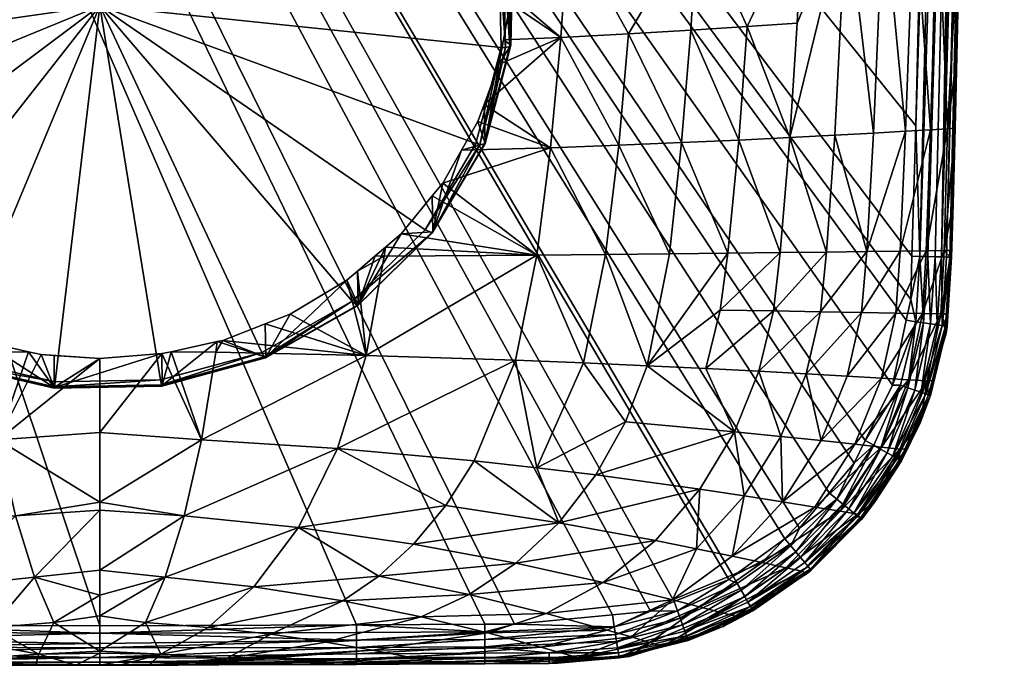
# Model space of a CAD drawing. Extents: x -0.027 to 0.039, y -0.128 to 0.028.
# Tile 3 of 38: x -0.002 to 0.023, y -0.128 to -0.111. Entities that reach past the tile are written whole.
import ezdxf

# ---------------------------------------------------------------- set-up
doc = ezdxf.new("R2010")
doc.units = 0
doc.layers.add('mesh', color=7, linetype='CONTINUOUS')

msp = doc.modelspace()

# ---------------------------------------------------------------- meshes
at = {"layer": 'mesh'}
mesh = msp.add_polyface(dxfattribs=at)
corners = [(0.01927, -0.122504, 0.127968), (0.018639, -0.123254, 0.127968), (-0.021835, -0.060937, 0.127968), (-0.007949, -0.126599, 0.127968), (-0.009535, -0.12657, 0.127968), (0.020597, -0.118874, 0.127968), (0.020246, -0.120522, 0.127968), (0.020837, -0.11394, 0.127968), (0.020741, -0.117249, 0.127968), (0.00664, -0.126603, 0.127968), (0.000126, -0.126631, 0.127968), (0.013141, -0.126349, 0.127968), (0.01065, -0.126586, 0.127968), (0.016094, -0.125449, 0.127968), (0.014707, -0.126013, 0.127968), (-0.000837, -0.06096, 0.103377), (-0.000973, -0.09096, 0.103914), (0.000125, -0.09096, 0.10388), (-0.002038, -0.06096, 0.103557), (-0.001973, -0.09096, 0.104092), (-0.002909, -0.06096, 0.103688), (-0.00424, -0.09096, 0.104494), (-0.005204, -0.06096, 0.104031), (-0.005106, -0.09096, 0.104648), (-0.005456, -0.06096, 0.104128), (-0.005423, -0.09096, 0.10478), (-0.005837, -0.06096, 0.104276), (-0.008378, -0.09096, 0.106011), (-0.008831, -0.06096, 0.105434), (-0.008885, -0.09096, 0.106221), (-0.009705, -0.06096, 0.105773), (-0.009194, -0.09096, 0.10635), (-0.01084, -0.06096, 0.106543), (-0.012083, -0.09096, 0.108375), (-0.02151, -0.09096, 0.12293), (-0.022128, -0.09096, 0.126921), (-0.021902, -0.100619, 0.126925), (-0.012082, -0.096918, 0.108345), (-0.01254, -0.09096, 0.108695), (-0.013483, -0.09096, 0.109356), (-0.008329, -0.09697, 0.106038), (-0.01532, -0.096859, 0.111269), (-0.004177, -0.097008, 0.104521), (0.000125, -0.095536, 0.10396), (-0.002028, -0.097018, 0.104122), (0.000125, -0.097022, 0.103986), (-0.01965, -0.09096, 0.117439), (-0.017892, -0.102636, 0.114681), (-0.018191, -0.09096, 0.115081), (-0.020097, -0.09096, 0.118634), (-0.019932, -0.102496, 0.11846), (-0.020205, -0.09096, 0.118924), (-0.02129, -0.102391, 0.122632), (-0.021492, -0.09096, 0.122811), (-0.021374, -0.09096, 0.122044), (-0.018004, -0.09096, 0.114778), (-0.016945, -0.09096, 0.113066), (-0.015229, -0.102794, 0.111335), (-0.015737, -0.09096, 0.111771), (-0.015315, -0.09096, 0.111319), (-0.020687, -0.117155, 0.127951), (-0.021293, -0.09094, 0.127948), (-0.021129, -0.090937, 0.127968), (-0.022113, -0.09096, 0.1271), (-0.021069, -0.117165, 0.127794), (-0.0216, -0.090948, 0.12785), (-0.021499, -0.090945, 0.127888), (-0.020882, -0.11716, 0.127894), (-0.021234, -0.117169, 0.127653), (-0.021756, -0.090951, 0.127743), (-0.021922, -0.090955, 0.127577)]
mesh.append_faces([[corners[k] for k in face] for face in [(0, 1, 2, 2), (3, 4, 2, 2), (5, 6, 2, 2), (7, 8, 2, 2), (9, 10, 2, 2), (11, 12, 2, 2), (13, 14, 2, 2), (15, 16, 17, 17), (18, 19, 16, 16), (20, 21, 19, 19), (22, 23, 21, 21), (24, 25, 23, 23), (26, 27, 25, 25), (28, 29, 27, 27), (30, 31, 29, 29), (32, 33, 31, 31), (34, 35, 36, 36), (37, 38, 39, 39), (37, 33, 38, 38), (37, 31, 33, 33), (40, 31, 37, 37), (39, 41, 37, 37), (40, 29, 31, 31), (40, 27, 29, 29), (42, 27, 40, 40), (42, 25, 27, 27), (23, 25, 42, 42), (42, 21, 23, 23), (42, 19, 21, 21), (16, 19, 42, 42), (43, 42, 44, 44), (43, 16, 42, 42), (45, 43, 44, 44), (46, 47, 48, 48), (49, 50, 46, 46), (49, 51, 50, 50), (52, 53, 34, 34), (54, 53, 52, 52), (51, 54, 50, 50), (47, 55, 48, 48), (47, 56, 55, 55), (57, 58, 56, 56), (41, 59, 58, 58), (39, 59, 41, 41), (60, 61, 62, 62), (35, 63, 36, 36), (64, 65, 66, 66), (67, 66, 61, 61), (68, 69, 65, 65), (68, 70, 69, 69)]])
mesh = msp.add_polyface(dxfattribs=at)
corners = [(0.006886, -0.11977, 0.112703), (0.004957, -0.118718, 0.111376), (0.004324, -0.118966, 0.111457), (-0.021835, -0.060937, 0.127968), (0.000126, -0.126631, 0.127968), (-0.006209, -0.126606, 0.127968), (0.009897, -0.126589, 0.127968), (0.00664, -0.126603, 0.127968), (0.01065, -0.126586, 0.127968), (0.014107, -0.126257, 0.127968), (0.013141, -0.126349, 0.127968), (-0.007086, -0.117246, 0.110977), (-0.007116, -0.117026, 0.110862), (-0.007522, -0.116679, 0.110759), (-0.006866, -0.117241, 0.110925), (-0.006628, -0.11977, 0.112701), (-0.010962, -0.11722, 0.11255), (-0.008583, -0.115393, 0.110403), (-0.009057, -0.11456, 0.110181), (-0.003681, -0.11912, 0.111506), (-0.004707, -0.118718, 0.111376), (-0.008047, -0.116042, 0.110583), (-0.010416, -0.11989, 0.114088), (-0.008074, -0.11695, 0.108214), (-0.009492, -0.114753, 0.107392), (-0.009489, -0.113786, 0.109976), (-0.006097, -0.118729, 0.108879), (-0.006095, -0.117888, 0.111116), (-0.003696, -0.119967, 0.109342), (0.000125, -0.110894, 0.105683), (-0.005949, -0.118628, 0.108574), (-0.003605, -0.119837, 0.109026), (-0.007879, -0.116892, 0.107925), (-0.009263, -0.114747, 0.107123), (0.001668, -0.120386, 0.109232), (0.004238, -0.119689, 0.108971), (-0.001007, -0.120437, 0.10925), (0.006528, -0.118392, 0.108486), (0.009672, -0.114389, 0.106989), (0.010312, -0.111955, 0.106079), (0.009514, -0.107042, 0.104242), (0.008129, -0.104897, 0.10344), (-0.008131, -0.105205, 0.103555), (-0.009422, -0.1074, 0.104376), (-0.010008, -0.112339, 0.106223), (-0.010062, -0.109834, 0.105286), (-0.006083, -0.118748, 0.10877), (-0.003687, -0.119984, 0.109232), (-0.008055, -0.116974, 0.108107), (-0.00947, -0.114782, 0.107287), (-0.003662, -0.119954, 0.109128)]
mesh.append_faces([[corners[k] for k in face] for face in [(0, 1, 2, 2), (3, 4, 5, 5), (3, 6, 7, 7), (3, 8, 6, 6), (3, 9, 10, 10), (11, 12, 13, 13), (11, 14, 12, 12), (15, 14, 11, 11), (16, 17, 18, 18), (15, 19, 20, 20), (16, 13, 21, 21), (16, 11, 13, 13), (22, 15, 11, 11), (23, 21, 13, 13), (23, 17, 21, 21), (23, 18, 17, 17), (24, 18, 23, 23), (24, 25, 18, 18), (26, 14, 27, 27), (23, 14, 26, 26), (23, 12, 14, 14), (13, 12, 23, 23), (20, 26, 27, 27), (20, 28, 26, 26), (19, 28, 20, 20), (29, 30, 31, 31), (29, 32, 30, 30), (33, 32, 29, 29), (29, 34, 35, 35), (29, 36, 34, 34), (31, 36, 29, 29), (35, 37, 29, 29), (38, 39, 29, 29), (40, 41, 29, 29), (29, 42, 43, 43), (29, 44, 33, 33), (29, 45, 44, 44), (43, 45, 29, 29), (26, 46, 23, 23), (26, 47, 46, 46), (24, 48, 49, 49), (23, 48, 24, 24), (23, 46, 48, 48), (46, 30, 48, 48), (46, 50, 30, 30), (49, 32, 33, 33), (48, 32, 49, 49), (48, 30, 32, 32), (15, 20, 27, 27), (15, 27, 14, 14)]])
mesh = msp.add_polyface(dxfattribs=at)
corners = [(0.01183, -0.1117, 0.110232), (0.01037, -0.111763, 0.109426), (0.010254, -0.112385, 0.109602), (0.012156, -0.105921, 0.108854), (0.010332, -0.107395, 0.10801), (0.010467, -0.108231, 0.108311), (0.010259, -0.107191, 0.107924), (0.010545, -0.110829, 0.109162), (0.010582, -0.110635, 0.109107), (0.012022, -0.108838, 0.109429), (0.010604, -0.109085, 0.108619), (0.010576, -0.108911, 0.108557), (0.009882, -0.113399, 0.109872), (0.011568, -0.114497, 0.111271), (0.013299, -0.114434, 0.112325), (0.014894, -0.114369, 0.113497), (0.013548, -0.11161, 0.111382), (0.015412, -0.10573, 0.111595), (0.015295, -0.108637, 0.112028), (-0.021835, -0.060937, 0.127968), (0.0162, -0.125372, 0.127968), (0.016094, -0.125449, 0.127968), (0.017515, -0.124419, 0.127968), (0.017883, -0.124152, 0.127968), (0.018639, -0.123254, 0.127968), (0.014707, -0.126013, 0.127968), (0.014107, -0.126257, 0.127968), (0.010561, -0.111894, 0.106323), (0.009905, -0.114386, 0.107255), (0.010506, -0.109327, 0.105363), (0.009778, -0.105855, 0.107365), (0.009743, -0.106861, 0.104441), (0.000125, -0.110894, 0.105683), (0.010258, -0.109449, 0.105142), (0.009514, -0.107042, 0.104242), (0.010312, -0.111955, 0.106079), (0.010536, -0.111929, 0.106221), (0.010481, -0.109368, 0.105263), (0.009693, -0.106936, 0.104303), (0.010366, -0.109425, 0.10516), (0.01042, -0.111958, 0.106107)]
mesh.append_faces([[corners[k] for k in face] for face in [(0, 1, 2, 2), (3, 4, 5, 5), (3, 6, 4, 4), (0, 7, 1, 1), (0, 8, 7, 7), (9, 8, 0, 0), (9, 10, 8, 8), (11, 10, 9, 9), (12, 0, 2, 2), (12, 13, 0, 0), (14, 15, 16, 16), (9, 5, 11, 11), (9, 3, 5, 5), (17, 3, 9, 9), (9, 16, 18, 18), (0, 16, 9, 9), (0, 14, 16, 16), (13, 14, 0, 0), (19, 20, 21, 21), (19, 22, 20, 20), (19, 23, 22, 22), (19, 24, 23, 23), (19, 25, 26, 26), (27, 7, 8, 8), (27, 1, 7, 7), (27, 2, 1, 1), (28, 2, 27, 27), (28, 12, 2, 2), (10, 27, 8, 8), (10, 29, 27, 27), (11, 29, 10, 10), (30, 29, 6, 6), (30, 31, 29, 29), (29, 4, 6, 6), (29, 5, 4, 4), (11, 5, 29, 29), (32, 33, 34, 34), (32, 35, 33, 33), (27, 36, 28, 28), (27, 37, 36, 36), (29, 37, 27, 27), (29, 31, 37, 37), (31, 38, 37, 37), (36, 39, 40, 40), (37, 39, 36, 36), (37, 34, 39, 39), (38, 34, 37, 37), (40, 33, 35, 35), (39, 33, 40, 40), (39, 34, 33, 33)]])
mesh = msp.add_polyface(dxfattribs=at)
corners = [(0.012245, -0.102952, 0.108502), (0.010414, -0.103025, 0.107296), (0.010259, -0.107191, 0.107924), (0.021976, -0.10806, 0.126921), (0.02211, -0.102341, 0.126921), (0.021547, -0.10239, 0.12266), (0.020192, -0.102495, 0.118482), (0.019916, -0.09096, 0.117472), (0.018153, -0.102635, 0.114697), (0.008587, -0.09697, 0.106041), (0.007749, -0.10311, 0.105948), (0.008439, -0.103091, 0.106252), (0.008299, -0.103693, 0.106274), (0.00841, -0.10382, 0.106344), (0.007887, -0.103221, 0.106016), (0.012156, -0.105921, 0.108854), (0.01549, -0.102793, 0.111346), (0.015581, -0.096859, 0.111281), (0.015412, -0.10573, 0.111595), (0.017202, -0.09096, 0.113077), (0.012342, -0.096917, 0.108352), (0.008924, -0.10441, 0.106667), (0.021393, -0.108121, 0.122669), (0.018077, -0.105538, 0.114837), (0.015295, -0.108637, 0.112028), (0.019076, -0.10834, 0.116832), (0.02002, -0.108255, 0.11866), (0.020796, -0.108181, 0.120604), (-0.021835, -0.060937, 0.127968), (0.019553, -0.121929, 0.127968), (0.01927, -0.122504, 0.127968), (0.020246, -0.120522, 0.127968), (0.020709, -0.118351, 0.127968), (0.020597, -0.118874, 0.127968), (0.020741, -0.117249, 0.127968), (0.008325, -0.104663, 0.10362), (0.009743, -0.106861, 0.104441), (0.009778, -0.105855, 0.107365), (0.008282, -0.10475, 0.103486), (0.009693, -0.106936, 0.104303), (0.008129, -0.104897, 0.10344), (0.009514, -0.107042, 0.104242), (0.02176, -0.09096, 0.12293), (0.021379, -0.090937, 0.127968), (0.021568, -0.090941, 0.127947), (0.020837, -0.11394, 0.127968), (0.021748, -0.117275, 0.127074), (0.022372, -0.09096, 0.127086), (0.022309, -0.090958, 0.127335), (0.021706, -0.117274, 0.127273), (0.02179, -0.090946, 0.127879), (0.021945, -0.09095, 0.127784), (0.02114, -0.117259, 0.12789), (0.020944, -0.117254, 0.127949), (0.022106, -0.090954, 0.127643), (0.021491, -0.117268, 0.127643)]
mesh.append_faces([[corners[k] for k in face] for face in [(0, 1, 2, 2), (3, 4, 5, 5), (6, 7, 8, 8), (9, 10, 11, 11), (11, 12, 13, 13), (11, 14, 12, 12), (10, 14, 11, 11), (15, 0, 2, 2), (16, 0, 15, 15), (16, 17, 0, 0), (18, 16, 15, 15), (8, 16, 18, 18), (8, 19, 16, 16), (9, 0, 20, 20), (9, 1, 0, 0), (11, 1, 9, 9), (11, 21, 1, 1), (13, 21, 11, 11), (22, 5, 6, 6), (22, 3, 5, 5), (18, 23, 8, 8), (18, 24, 23, 23), (25, 8, 23, 23), (26, 8, 25, 25), (26, 6, 8, 8), (27, 6, 26, 26), (27, 22, 6, 6), (28, 29, 30, 30), (28, 31, 29, 29), (28, 32, 33, 33), (28, 34, 32, 32), (35, 12, 14, 14), (35, 13, 12, 12), (35, 21, 13, 13), (36, 21, 35, 35), (36, 37, 21, 21), (14, 10, 35, 35), (36, 38, 39, 39), (35, 38, 36, 36), (39, 40, 41, 41), (38, 40, 39, 39), (42, 5, 4, 4), (1, 37, 2, 2), (21, 37, 1, 1), (43, 44, 45, 45), (46, 47, 4, 4), (48, 47, 49, 49), (50, 51, 52, 52), (44, 50, 53, 53), (51, 54, 55, 55)]])
mesh = msp.add_polyface(dxfattribs=at)
corners = [(0.015581, -0.096859, 0.111281), (0.015591, -0.09096, 0.111316), (0.014094, -0.09096, 0.10968), (0.018153, -0.102635, 0.114697), (0.01844, -0.09096, 0.115081), (0.018263, -0.09096, 0.114795), (0.019916, -0.09096, 0.117472), (0.020192, -0.102495, 0.118482), (0.020357, -0.09096, 0.118655), (0.020457, -0.09096, 0.118923), (0.017202, -0.09096, 0.113077), (0.015997, -0.09096, 0.11176), (0.01549, -0.102793, 0.111346), (0.012784, -0.09096, 0.108698), (0.012342, -0.096917, 0.108352), (0.008587, -0.09697, 0.106041), (0.009104, -0.09096, 0.106279), (0.008616, -0.09096, 0.106048), (0.010317, -0.09096, 0.106851), (0.012346, -0.09096, 0.108371), (0.006272, -0.09096, 0.104942), (0.004431, -0.097008, 0.104522), (0.005673, -0.09096, 0.104805), (0.002281, -0.097018, 0.104123), (0.000125, -0.095536, 0.10396), (0.000125, -0.097022, 0.103986), (0.000125, -0.09096, 0.10388), (0.002121, -0.09096, 0.103992), (0.002236, -0.09096, 0.104018), (0.004482, -0.09096, 0.104532), (0.003524, -0.100764, 0.104409), (0.005204, -0.101392, 0.104857), (0.012245, -0.102952, 0.108502), (0.021626, -0.09096, 0.122061), (0.021547, -0.10239, 0.12266), (0.000125, -0.06096, 0.103356), (0.001877, -0.06096, 0.103427), (0.003158, -0.06096, 0.103671), (0.005705, -0.06096, 0.104157), (0.006108, -0.06096, 0.104233), (0.006303, -0.06096, 0.104271), (0.008762, -0.06096, 0.105309), (0.009074, -0.06096, 0.105441), (0.011112, -0.06096, 0.106511), (0.020837, -0.11394, 0.127968), (-0.021835, -0.060937, 0.127968), (0.021379, -0.090937, 0.127968), (-0.000973, -0.09096, 0.103914), (0.02176, -0.09096, 0.12293), (0.02211, -0.102341, 0.126921), (0.022378, -0.090961, 0.126921), (0.022337, -0.06096, 0.12195), (0.022594, -0.06096, 0.123659), (0.022372, -0.09096, 0.127086), (0.02162, -0.117271, 0.127467), (0.022234, -0.090957, 0.127471), (0.022309, -0.090958, 0.127335), (0.021491, -0.117268, 0.127643), (0.022106, -0.090954, 0.127643), (0.023084, -0.06096, 0.126922)]
mesh.append_faces([[corners[k] for k in face] for face in [(0, 1, 2, 2), (3, 4, 5, 5), (3, 6, 4, 4), (7, 8, 6, 6), (9, 8, 7, 7), (10, 11, 12, 12), (2, 13, 14, 14), (15, 16, 17, 17), (15, 18, 16, 16), (14, 18, 15, 15), (14, 19, 18, 18), (13, 19, 14, 14), (20, 15, 17, 17), (20, 21, 15, 15), (22, 21, 20, 20), (23, 24, 25, 25), (26, 24, 23, 23), (23, 27, 26, 26), (23, 28, 27, 27), (21, 28, 23, 23), (21, 29, 28, 28), (22, 29, 21, 21), (30, 21, 23, 23), (21, 31, 15, 15), (11, 0, 12, 12), (11, 1, 0, 0), (5, 10, 3, 3), (14, 0, 2, 2), (14, 32, 0, 0), (7, 33, 9, 9), (7, 34, 33, 33), (27, 35, 26, 26), (28, 36, 27, 27), (29, 37, 28, 28), (22, 38, 29, 29), (20, 39, 22, 22), (17, 40, 20, 20), (16, 41, 17, 17), (18, 42, 16, 16), (19, 43, 18, 18), (44, 45, 46, 46), (26, 47, 24, 24), (48, 49, 50, 50), (48, 33, 34, 34), (51, 33, 48, 48), (52, 48, 50, 50), (49, 53, 50, 50), (54, 55, 56, 56), (57, 58, 55, 55), (59, 50, 53, 53)]])
mesh = msp.add_polyface(dxfattribs=at)
corners = [(0.017396, -0.11716, 0.116988), (0.017641, -0.11424, 0.116173), (0.016343, -0.114303, 0.114779), (0.021557, -0.117108, 0.125154), (0.021834, -0.114003, 0.126916), (0.021642, -0.114015, 0.124998), (0.021786, -0.115926, 0.126912), (0.020441, -0.117123, 0.12147), (0.020578, -0.114078, 0.121055), (0.019594, -0.117134, 0.119852), (0.021209, -0.114041, 0.122947), (0.021102, -0.117114, 0.12323), (0.019765, -0.114125, 0.119303), (0.018783, -0.11418, 0.117679), (0.016064, -0.117175, 0.115722), (0.013548, -0.11161, 0.111382), (0.015126, -0.111517, 0.112657), (0.015295, -0.108637, 0.112028), (0.014894, -0.114369, 0.113497), (0.013299, -0.114434, 0.112325), (0.014585, -0.11719, 0.114561), (0.021976, -0.10806, 0.126921), (0.021393, -0.108121, 0.122669), (0.021879, -0.112176, 0.126921), (0.016555, -0.111423, 0.114049), (0.01783, -0.111333, 0.115556), (0.017972, -0.108434, 0.115117), (0.019076, -0.10834, 0.116832), (0.012022, -0.108838, 0.109429), (0.015412, -0.10573, 0.111595), (0.018575, -0.117147, 0.118363), (0.02002, -0.108255, 0.11866), (0.020796, -0.108181, 0.120604), (0.018077, -0.105538, 0.114837), (0.022309, -0.090958, 0.127335), (0.021706, -0.117274, 0.127273), (0.02162, -0.117271, 0.127467), (0.021748, -0.117275, 0.127074), (0.02211, -0.102341, 0.126921), (0.020944, -0.117254, 0.127949), (0.02179, -0.090946, 0.127879), (0.02114, -0.117259, 0.12789), (0.020837, -0.11394, 0.127968), (0.021568, -0.090941, 0.127947), (0.022372, -0.09096, 0.127086), (0.021945, -0.09095, 0.127784), (0.021327, -0.117264, 0.127787), (0.021491, -0.117268, 0.127643), (0.022234, -0.090957, 0.127471)]
mesh.append_faces([[corners[k] for k in face] for face in [(0, 1, 2, 2), (3, 4, 5, 5), (3, 6, 4, 4), (7, 8, 9, 9), (7, 10, 8, 8), (11, 10, 7, 7), (9, 12, 13, 13), (8, 12, 9, 9), (14, 0, 2, 2), (15, 16, 17, 17), (15, 18, 16, 16), (19, 20, 18, 18), (5, 21, 22, 22), (5, 23, 21, 21), (4, 23, 5, 5), (24, 25, 26, 26), (25, 27, 26, 26), (25, 1, 27, 27), (24, 1, 25, 25), (24, 2, 1, 1), (28, 17, 29, 29), (13, 1, 30, 30), (13, 27, 1, 1), (12, 27, 13, 13), (12, 31, 27, 27), (8, 31, 12, 12), (8, 32, 31, 31), (10, 32, 8, 8), (2, 18, 14, 14), (2, 16, 18, 18), (24, 16, 2, 2), (24, 17, 16, 16), (26, 17, 24, 24), (26, 33, 17, 17), (27, 33, 26, 26), (10, 22, 32, 32), (10, 5, 22, 22), (11, 5, 10, 10), (11, 3, 5, 5), (34, 35, 36, 36), (4, 6, 37, 37), (37, 23, 4, 4), (37, 21, 23, 23), (38, 21, 37, 37), (39, 40, 41, 41), (42, 43, 39, 39), (35, 44, 37, 37), (41, 45, 46, 46), (47, 48, 36, 36), (46, 45, 47, 47)]])
mesh = msp.add_polyface(dxfattribs=at)
corners = [(0.007344, -0.117246, 0.11098), (0.007116, -0.117241, 0.110925), (0.006667, -0.117626, 0.111038), (0.007375, -0.117019, 0.110859), (0.009724, -0.113829, 0.109987), (0.011568, -0.114497, 0.111271), (0.009882, -0.113399, 0.109872), (0.011223, -0.11722, 0.112554), (0.008562, -0.115721, 0.110494), (0.007772, -0.116679, 0.110759), (0.008834, -0.115393, 0.110403), (0.009308, -0.11456, 0.110181), (0.006886, -0.11977, 0.112703), (0.006397, -0.117857, 0.111107), (0.004957, -0.118718, 0.111376), (0.012966, -0.117205, 0.113504), (0.014585, -0.11719, 0.114561), (0.013299, -0.114434, 0.112325), (0.012404, -0.119959, 0.11493), (0.014019, -0.120029, 0.115865), (0.006684, -0.118487, 0.108788), (0.004338, -0.119815, 0.109285), (0.008583, -0.116635, 0.108096), (0.009905, -0.114386, 0.107255), (0.000125, -0.110894, 0.105683), (0.008381, -0.116584, 0.10781), (0.009672, -0.114389, 0.106989), (0.006528, -0.118392, 0.108486), (0.008563, -0.11666, 0.107989), (0.006669, -0.118507, 0.10868), (0.009882, -0.114416, 0.10715), (0.010536, -0.111929, 0.106221), (0.004328, -0.119832, 0.109176), (0.009773, -0.114417, 0.107026), (0.01042, -0.111958, 0.106107), (0.010312, -0.111955, 0.106079)]
mesh.append_faces([[corners[k] for k in face] for face in [(0, 1, 2, 2), (3, 1, 0, 0), (4, 5, 6, 6), (7, 8, 9, 9), (7, 10, 8, 8), (5, 10, 7, 7), (5, 11, 10, 10), (4, 11, 5, 5), (12, 13, 14, 14), (12, 2, 13, 13), (12, 0, 2, 2), (7, 0, 12, 12), (7, 3, 0, 0), (9, 3, 7, 7), (15, 16, 17, 17), (5, 15, 17, 17), (7, 15, 5, 5), (18, 15, 7, 7), (19, 16, 15, 15), (20, 2, 1, 1), (20, 13, 2, 2), (21, 13, 20, 20), (21, 14, 13, 13), (22, 8, 10, 10), (22, 9, 8, 8), (20, 9, 22, 22), (20, 3, 9, 9), (1, 3, 20, 20), (11, 22, 10, 10), (11, 23, 22, 22), (4, 23, 11, 11), (4, 6, 23, 23), (24, 25, 26, 26), (24, 27, 25, 25), (20, 28, 29, 29), (22, 28, 20, 20), (22, 30, 28, 28), (23, 30, 22, 22), (23, 31, 30, 30), (29, 27, 32, 32), (29, 28, 27, 27), (28, 25, 27, 27), (28, 33, 25, 25), (30, 33, 28, 28), (30, 34, 33, 33), (31, 34, 30, 30), (33, 26, 25, 25), (33, 35, 26, 26), (34, 35, 33, 33)]])
mesh = msp.add_polyface(dxfattribs=at)
corners = [(0.021473, -0.118711, 0.125259), (0.021616, -0.119029, 0.1269), (0.021633, -0.118713, 0.126901), (0.021606, -0.119204, 0.126899), (0.021712, -0.117273, 0.126907), (0.021557, -0.117108, 0.125154), (0.021721, -0.117104, 0.126907), (0.021786, -0.115926, 0.126912), (0.019594, -0.117134, 0.119852), (0.018783, -0.11418, 0.117679), (0.018575, -0.117147, 0.118363), (0.018423, -0.118658, 0.118778), (0.017223, -0.118639, 0.117476), (0.019462, -0.118676, 0.120193), (0.020441, -0.117123, 0.12147), (0.020328, -0.118691, 0.121734), (0.021102, -0.117114, 0.12323), (0.021006, -0.118703, 0.123415), (0.016856, -0.120169, 0.118019), (0.018057, -0.120234, 0.119245), (0.0191, -0.120293, 0.120579), (0.019971, -0.120344, 0.122036), (0.016064, -0.117175, 0.115722), (0.015872, -0.118618, 0.116279), (0.017396, -0.11716, 0.116988), (0.014019, -0.120029, 0.115865), (0.017641, -0.11424, 0.116173), (0.014585, -0.11719, 0.114561), (0.014894, -0.114369, 0.113497), (0.020654, -0.120385, 0.12363), (0.020709, -0.118351, 0.127968), (0.020741, -0.117249, 0.127968), (0.020944, -0.117254, 0.127949), (0.020837, -0.11394, 0.127968), (0.021748, -0.117275, 0.127074), (0.020836, -0.118913, 0.127949), (0.02103, -0.118941, 0.127889), (0.020597, -0.118874, 0.127968), (0.021215, -0.118969, 0.127785), (0.021327, -0.117264, 0.127787), (0.021378, -0.118993, 0.12764), (0.02114, -0.117259, 0.12789), (0.021491, -0.117268, 0.127643), (0.021631, -0.11903, 0.127068), (0.021706, -0.117274, 0.127273), (0.021506, -0.119011, 0.127463), (0.02162, -0.117271, 0.127467), (0.02159, -0.119024, 0.127267)]
mesh.append_faces([[corners[k] for k in face] for face in [(0, 1, 2, 2), (0, 3, 1, 1), (4, 0, 2, 2), (4, 5, 0, 0), (6, 5, 4, 4), (6, 7, 5, 5), (8, 9, 10, 10), (11, 10, 12, 12), (11, 8, 10, 10), (13, 8, 11, 11), (13, 14, 8, 8), (15, 14, 13, 13), (15, 16, 14, 14), (17, 16, 15, 15), (18, 11, 12, 12), (19, 13, 11, 11), (20, 15, 13, 13), (21, 17, 15, 15), (22, 23, 24, 24), (25, 23, 22, 22), (12, 24, 23, 23), (10, 24, 12, 12), (10, 26, 24, 24), (22, 27, 25, 25), (22, 28, 27, 27), (17, 5, 16, 16), (17, 0, 5, 5), (29, 0, 17, 17), (30, 31, 32, 32), (33, 32, 31, 31), (34, 6, 4, 4), (34, 7, 6, 6), (2, 34, 4, 4), (35, 32, 36, 36), (35, 30, 32, 32), (37, 30, 35, 35), (38, 39, 40, 40), (41, 39, 38, 38), (36, 41, 38, 38), (32, 41, 36, 36), (39, 42, 40, 40), (2, 43, 34, 34), (1, 43, 2, 2), (1, 3, 43, 43), (44, 34, 43, 43), (44, 45, 46, 46), (44, 47, 45, 45), (43, 47, 44, 44), (46, 45, 42, 42), (40, 42, 45, 45)]])
mesh = msp.add_polyface(dxfattribs=at)
corners = [(0.015357, -0.123163, 0.119257), (0.012717, -0.1228, 0.1174), (0.011776, -0.124015, 0.118244), (0.014227, -0.124463, 0.119944), (0.010685, -0.12504, 0.119136), (0.0129, -0.12553, 0.120673), (0.012404, -0.119959, 0.11493), (0.013469, -0.121449, 0.116605), (0.014019, -0.120029, 0.115865), (0.011221, -0.122616, 0.116596), (0.010676, -0.11989, 0.114092), (0.009629, -0.122439, 0.115876), (0.006158, -0.122127, 0.114684), (0.00809, -0.124554, 0.117877), (0.00891, -0.123571, 0.116851), (0.014663, -0.125965, 0.122518), (0.013008, -0.126738, 0.123086), (0.013612, -0.126911, 0.124032), (0.011456, -0.126314, 0.121439), (0.009501, -0.125837, 0.120069), (0.007205, -0.125364, 0.118948), (0.006296, -0.125991, 0.12006), (0.008287, -0.126396, 0.12104), (0.009979, -0.126804, 0.122238), (0.011319, -0.127166, 0.12368), (0.005864, -0.127042, 0.123076), (0.016239, -0.121703, 0.118614), (0.011223, -0.11722, 0.112554), (0.006886, -0.11977, 0.112703), (0.012966, -0.117205, 0.113504), (0.006643, -0.127174, 0.127791), (0.006642, -0.126989, 0.127892), (0.009899, -0.126972, 0.127892), (0.013213, -0.126844, 0.12789), (0.013243, -0.127028, 0.127788), (0.0099, -0.127157, 0.127791), (0.013182, -0.126651, 0.127949), (0.013141, -0.126349, 0.127968), (0.014107, -0.126257, 0.127968), (0.01065, -0.126586, 0.127968), (0.009898, -0.126779, 0.12795), (0.009897, -0.126589, 0.127968), (0.00664, -0.126603, 0.127968), (0.014857, -0.12643, 0.127889), (0.014919, -0.126607, 0.127785), (0.013269, -0.12719, 0.127644), (0.014792, -0.126244, 0.127949)]
mesh.append_faces([[corners[k] for k in face] for face in [(0, 1, 2, 2), (3, 4, 5, 5), (6, 7, 8, 8), (6, 9, 7, 7), (10, 9, 6, 6), (10, 11, 9, 9), (12, 11, 10, 10), (13, 2, 14, 14), (15, 16, 17, 17), (15, 18, 16, 16), (5, 18, 15, 15), (5, 19, 18, 18), (4, 19, 5, 5), (4, 20, 19, 19), (21, 19, 20, 20), (22, 19, 21, 21), (22, 18, 19, 19), (23, 18, 22, 22), (23, 16, 18, 18), (24, 16, 23, 23), (24, 17, 16, 16), (2, 4, 3, 3), (13, 4, 2, 2), (13, 20, 4, 4), (22, 25, 23, 23), (14, 11, 12, 12), (2, 11, 14, 14), (2, 9, 11, 11), (1, 9, 2, 2), (1, 7, 9, 9), (26, 7, 1, 1), (10, 27, 28, 28), (6, 27, 10, 10), (8, 29, 6, 6), (30, 31, 32, 32), (33, 34, 35, 35), (36, 37, 38, 38), (36, 39, 37, 37), (40, 39, 36, 36), (40, 41, 39, 39), (42, 41, 40, 40), (43, 34, 33, 33), (40, 32, 31, 31), (36, 32, 40, 40), (44, 45, 34, 34), (46, 36, 38, 38), (33, 36, 46, 46), (33, 32, 36, 36), (35, 32, 33, 33), (35, 30, 32, 32)]])
mesh = msp.add_polyface(dxfattribs=at)
corners = [(0.00271, -0.121906, 0.113929), (0.000124, -0.121721, 0.113789), (0.000123, -0.123489, 0.115755), (0.00227, -0.123835, 0.116272), (0.000123, -0.123691, 0.116102), (0.000124, -0.125217, 0.118715), (0.003072, -0.119685, 0.111821), (0.003109, -0.119418, 0.111602), (0.001937, -0.119672, 0.111678), (0.003249, -0.119387, 0.111593), (0.006886, -0.11977, 0.112703), (0.004324, -0.118966, 0.111457), (0.00809, -0.124554, 0.117877), (0.00891, -0.123571, 0.116851), (0.005168, -0.124132, 0.116893), (0.006296, -0.125991, 0.12006), (0.007205, -0.125364, 0.118948), (0.004037, -0.12564, 0.119295), (0.001786, -0.125392, 0.118813), (0.004466, -0.126842, 0.122388), (0.008287, -0.126396, 0.12104), (0.002876, -0.126669, 0.12185), (0.00129, -0.126547, 0.121513), (0.000124, -0.126375, 0.121452), (0.000124, -0.125847, 0.119794), (0.006158, -0.122127, 0.114684), (0.010676, -0.11989, 0.114092), (-0.001035, -0.120582, 0.109572), (0.001704, -0.119722, 0.111693), (0.001706, -0.12053, 0.109552), (0.004338, -0.119815, 0.109285), (0.004957, -0.118718, 0.111376), (0.000125, -0.119847, 0.11172), (0.004328, -0.119832, 0.109176), (0.001702, -0.120545, 0.109442), (0.006669, -0.118507, 0.10868), (0.006684, -0.118487, 0.108788), (0.004301, -0.119803, 0.109072), (0.001691, -0.120511, 0.109337), (0.006528, -0.118392, 0.108486), (0.004238, -0.119689, 0.108971), (0.001668, -0.120386, 0.109232)]
mesh.append_faces([[corners[k] for k in face] for face in [(0, 1, 2, 2), (3, 4, 5, 5), (6, 7, 8, 8), (6, 9, 7, 7), (0, 6, 8, 8), (10, 6, 0, 0), (10, 9, 6, 6), (11, 9, 10, 10), (12, 13, 14, 14), (15, 16, 17, 17), (14, 16, 12, 12), (14, 17, 16, 16), (18, 17, 14, 14), (15, 19, 20, 20), (17, 21, 15, 15), (17, 22, 21, 21), (18, 22, 17, 17), (18, 23, 22, 22), (24, 23, 18, 18), (18, 5, 24, 24), (18, 3, 5, 5), (14, 3, 18, 18), (14, 25, 3, 3), (13, 25, 14, 14), (3, 2, 4, 4), (3, 0, 2, 2), (25, 0, 3, 3), (25, 10, 0, 0), (26, 10, 25, 25), (27, 28, 29, 29), (30, 9, 11, 11), (30, 7, 9, 9), (29, 7, 30, 30), (29, 8, 7, 7), (28, 8, 29, 29), (11, 31, 30, 30), (27, 32, 28, 28), (29, 33, 34, 34), (30, 33, 29, 29), (30, 35, 33, 33), (36, 35, 30, 30), (34, 37, 38, 38), (33, 37, 34, 34), (33, 39, 37, 37), (38, 40, 41, 41), (37, 40, 38, 38), (37, 39, 40, 40), (28, 1, 0, 0), (32, 1, 28, 28), (0, 8, 28, 28)]])
mesh = msp.add_polyface(dxfattribs=at)
corners = [(-0.002017, -0.123835, 0.116271), (0.000123, -0.123691, 0.116102), (0.000123, -0.123489, 0.115755), (-0.001687, -0.119672, 0.111678), (-0.002457, -0.121906, 0.113929), (-0.001365, -0.119742, 0.111699), (-0.002818, -0.119685, 0.11182), (-0.002998, -0.119387, 0.111593), (-0.003681, -0.11912, 0.111506), (-0.002855, -0.119418, 0.111602), (-0.006628, -0.11977, 0.112701), (-0.005901, -0.122126, 0.114682), (-0.004912, -0.124132, 0.116891), (-0.008652, -0.123569, 0.116848), (-0.007832, -0.124553, 0.117874), (-0.006948, -0.125363, 0.118945), (-0.003782, -0.125639, 0.119294), (-0.001534, -0.125392, 0.118813), (0.000124, -0.125217, 0.118715), (0.000124, -0.125847, 0.119794), (-0.002622, -0.126669, 0.12185), (-0.001038, -0.126547, 0.121512), (0.000124, -0.121721, 0.113789), (-0.00604, -0.12599, 0.120058), (-0.00803, -0.126394, 0.121036), (-0.001035, -0.120582, 0.109572), (-0.001034, -0.119765, 0.111704), (0.000125, -0.119847, 0.11172), (-0.003696, -0.119967, 0.109342), (-0.003687, -0.119984, 0.109232), (-0.006097, -0.118729, 0.108879), (-0.001032, -0.120597, 0.109461), (0.001702, -0.120545, 0.109442), (0.001706, -0.12053, 0.109552), (-0.003662, -0.119954, 0.109128), (-0.006083, -0.118748, 0.10877), (-0.001025, -0.120563, 0.109356), (0.001691, -0.120511, 0.109337), (-0.003605, -0.119837, 0.109026), (-0.005949, -0.118628, 0.108574), (-0.001007, -0.120437, 0.10925), (0.001668, -0.120386, 0.109232)]
mesh.append_faces([[corners[k] for k in face] for face in [(0, 1, 2, 2), (3, 4, 5, 5), (3, 6, 4, 4), (6, 7, 8, 8), (6, 9, 7, 7), (3, 9, 6, 6), (10, 6, 8, 8), (11, 6, 10, 10), (11, 4, 6, 6), (12, 4, 11, 11), (13, 12, 11, 11), (14, 15, 12, 12), (16, 17, 0, 0), (17, 1, 0, 0), (17, 18, 1, 1), (19, 18, 17, 17), (20, 17, 16, 16), (21, 19, 17, 17), (4, 2, 22, 22), (4, 0, 2, 2), (12, 0, 4, 4), (12, 16, 0, 0), (15, 16, 12, 12), (15, 23, 16, 16), (24, 23, 15, 15), (25, 26, 27, 27), (5, 26, 25, 25), (25, 3, 5, 5), (25, 9, 3, 3), (28, 9, 25, 25), (28, 7, 9, 9), (8, 7, 28, 28), (28, 29, 30, 30), (28, 31, 29, 29), (25, 31, 28, 28), (25, 32, 31, 31), (33, 32, 25, 25), (29, 34, 35, 35), (29, 36, 34, 34), (31, 36, 29, 29), (31, 37, 36, 36), (32, 37, 31, 31), (34, 38, 39, 39), (34, 40, 38, 38), (36, 40, 34, 34), (36, 41, 40, 40), (37, 41, 36, 36), (27, 4, 22, 22), (27, 5, 4, 4), (27, 26, 5, 5)]])
mesh = msp.add_polyface(dxfattribs=at)
corners = [(0.016239, -0.121703, 0.118614), (0.016856, -0.120169, 0.118019), (0.015507, -0.1201, 0.116894), (0.019364, -0.123796, 0.125682), (0.019802, -0.123486, 0.126887), (0.020429, -0.122144, 0.125524), (0.017415, -0.121821, 0.119759), (0.018057, -0.120234, 0.119245), (0.018439, -0.121928, 0.121008), (0.0191, -0.120293, 0.120579), (0.019971, -0.120344, 0.122036), (0.015357, -0.123163, 0.119257), (0.012717, -0.1228, 0.1174), (0.01648, -0.123332, 0.120318), (0.017458, -0.123485, 0.121476), (0.019294, -0.12202, 0.122374), (0.020654, -0.120385, 0.12363), (0.017223, -0.118639, 0.117476), (0.018423, -0.118658, 0.118778), (0.019462, -0.118676, 0.120193), (0.020328, -0.118691, 0.121734), (0.018277, -0.123618, 0.122745), (0.018919, -0.123723, 0.124141), (0.019965, -0.122093, 0.123873), (0.01527, -0.124672, 0.120917), (0.011776, -0.124015, 0.118244), (0.014227, -0.124463, 0.119944), (0.014019, -0.120029, 0.115865), (0.013469, -0.121449, 0.116605), (0.015872, -0.118618, 0.116279), (0.01927, -0.122504, 0.127968), (0.018837, -0.123418, 0.127949), (0.018639, -0.123254, 0.127968), (0.019771, -0.122048, 0.127949), (0.019553, -0.121929, 0.127968), (0.020449, -0.120523, 0.127949), (0.020246, -0.120522, 0.127968), (0.019447, -0.123919, 0.127156), (0.020473, -0.12244, 0.127058), (0.019458, -0.123928, 0.127056), (0.02046, -0.122433, 0.127158), (0.019428, -0.123903, 0.127257), (0.019944, -0.122144, 0.127888), (0.019136, -0.123663, 0.127783), (0.01899, -0.123543, 0.127888), (0.020108, -0.122236, 0.127783), (0.019264, -0.123768, 0.127635), (0.020252, -0.122317, 0.127636), (0.019419, -0.12389, 0.126887), (0.019363, -0.123849, 0.127456), (0.020438, -0.12242, 0.127259), (0.020364, -0.122379, 0.127457)]
mesh.append_faces([[corners[k] for k in face] for face in [(0, 1, 2, 2), (3, 4, 5, 5), (6, 1, 0, 0), (6, 7, 1, 1), (8, 7, 6, 6), (8, 9, 7, 7), (10, 9, 8, 8), (11, 0, 12, 12), (13, 0, 11, 11), (13, 6, 0, 0), (14, 6, 13, 13), (14, 8, 6, 6), (15, 8, 14, 14), (15, 10, 8, 8), (16, 10, 15, 15), (1, 17, 2, 2), (7, 18, 1, 1), (9, 19, 7, 7), (10, 20, 9, 9), (21, 22, 23, 23), (15, 21, 23, 23), (14, 21, 15, 15), (11, 24, 13, 13), (25, 26, 11, 11), (0, 27, 28, 28), (2, 27, 0, 0), (2, 29, 27, 27), (17, 29, 2, 2), (22, 5, 23, 23), (22, 3, 5, 5), (30, 31, 32, 32), (30, 33, 31, 31), (34, 33, 30, 30), (34, 35, 33, 33), (36, 35, 34, 34), (37, 38, 39, 39), (40, 38, 37, 37), (37, 41, 40, 40), (42, 43, 44, 44), (42, 45, 43, 43), (44, 33, 42, 42), (44, 31, 33, 33), (45, 46, 43, 43), (45, 47, 46, 46), (3, 48, 4, 4), (48, 39, 4, 4), (49, 50, 41, 41), (51, 50, 49, 49), (46, 51, 49, 49), (47, 51, 46, 46)]])
mesh = msp.add_polyface(dxfattribs=at)
corners = [(0.020429, -0.122144, 0.125524), (0.020416, -0.122408, 0.12689), (0.02057, -0.122136, 0.12689), (0.019802, -0.123486, 0.126887), (0.020947, -0.121475, 0.126892), (0.021125, -0.120413, 0.125383), (0.021153, -0.120765, 0.126894), (0.021606, -0.119204, 0.126899), (0.021473, -0.118711, 0.125259), (0.021258, -0.120405, 0.126895), (0.020654, -0.120385, 0.12363), (0.021006, -0.118703, 0.123415), (0.019971, -0.120344, 0.122036), (0.019294, -0.12202, 0.122374), (0.019965, -0.122093, 0.123873), (0.020246, -0.120522, 0.127968), (0.020836, -0.118913, 0.127949), (0.020449, -0.120523, 0.127949), (0.020597, -0.118874, 0.127968), (0.020473, -0.12244, 0.127058), (0.019458, -0.123928, 0.127056), (0.02046, -0.122433, 0.127158), (0.019428, -0.123903, 0.127257), (0.020438, -0.12242, 0.127259), (0.020635, -0.120587, 0.127889), (0.020108, -0.122236, 0.127783), (0.019944, -0.122144, 0.127888), (0.020814, -0.120647, 0.127784), (0.02103, -0.118941, 0.127889), (0.019771, -0.122048, 0.127949), (0.020252, -0.122317, 0.127636), (0.021215, -0.118969, 0.127785), (0.021378, -0.118993, 0.12764), (0.02097, -0.1207, 0.127638), (0.021631, -0.11903, 0.127068), (0.02121, -0.120781, 0.127062), (0.020364, -0.122379, 0.127457), (0.021172, -0.120768, 0.127263), (0.021091, -0.120741, 0.12746), (0.02159, -0.119024, 0.127267), (0.021506, -0.119011, 0.127463)]
mesh.append_faces([[corners[k] for k in face] for face in [(0, 1, 2, 2), (0, 3, 1, 1), (4, 0, 2, 2), (4, 5, 0, 0), (6, 5, 4, 4), (5, 7, 8, 8), (5, 9, 7, 7), (6, 9, 5, 5), (10, 11, 12, 12), (13, 14, 10, 10), (10, 5, 8, 8), (14, 5, 10, 10), (14, 0, 5, 5), (15, 16, 17, 17), (18, 16, 15, 15), (19, 2, 1, 1), (19, 4, 2, 2), (3, 19, 1, 1), (3, 20, 19, 19), (21, 22, 23, 23), (24, 25, 26, 26), (24, 27, 25, 25), (28, 27, 24, 24), (24, 16, 28, 28), (24, 17, 16, 16), (26, 17, 24, 24), (26, 29, 17, 17), (27, 30, 25, 25), (31, 32, 33, 33), (27, 33, 30, 30), (27, 31, 33, 33), (28, 31, 27, 27), (34, 9, 35, 35), (34, 7, 9, 9), (35, 4, 19, 19), (35, 6, 4, 4), (9, 6, 35, 35), (36, 37, 23, 23), (38, 37, 36, 36), (38, 39, 37, 37), (40, 39, 38, 38), (21, 35, 19, 19), (34, 37, 39, 39), (35, 37, 34, 34), (35, 23, 37, 37), (21, 23, 35, 35), (30, 38, 36, 36), (33, 38, 30, 30), (33, 40, 38, 38), (32, 40, 33, 33)]])
mesh = msp.add_polyface(dxfattribs=at)
corners = [(0.014663, -0.125965, 0.122518), (0.01535, -0.126144, 0.123577), (0.016939, -0.125024, 0.123148), (0.014416, -0.127146, 0.126237), (0.014499, -0.127105, 0.126903), (0.015036, -0.126934, 0.126899), (0.013559, -0.127405, 0.126909), (0.015889, -0.126286, 0.124745), (0.014087, -0.12705, 0.125077), (0.015947, -0.126643, 0.126893), (0.01637, -0.126377, 0.126892), (0.016263, -0.126384, 0.126039), (0.016668, -0.12619, 0.126891), (0.017537, -0.125154, 0.124432), (0.013612, -0.126911, 0.124032), (0.016179, -0.124861, 0.121981), (0.01527, -0.124672, 0.120917), (0.0129, -0.12553, 0.120673), (0.014227, -0.124463, 0.119944), (0.01648, -0.123332, 0.120318), (0.015357, -0.123163, 0.119257), (0.016094, -0.125449, 0.127968), (0.014792, -0.126244, 0.127949), (0.014707, -0.126013, 0.127968), (0.016304, -0.125551, 0.127949), (0.0162, -0.125372, 0.127968), (0.016704, -0.126248, 0.127059), (0.016697, -0.126236, 0.127159), (0.015044, -0.126964, 0.127266), (0.016685, -0.126214, 0.12726), (0.014857, -0.12643, 0.127889), (0.014919, -0.126607, 0.127785), (0.013243, -0.127028, 0.127788), (0.016402, -0.125722, 0.127888), (0.016496, -0.125886, 0.127783), (0.013213, -0.126844, 0.12789), (0.014973, -0.126762, 0.12764), (0.013269, -0.12719, 0.127644), (0.016578, -0.126029, 0.127637), (0.014107, -0.126257, 0.127968), (0.015058, -0.127002, 0.127066), (0.015016, -0.126884, 0.127462), (0.013289, -0.127317, 0.127469), (0.016642, -0.12614, 0.127458), (0.013303, -0.127402, 0.127276), (0.01331, -0.127444, 0.127078)]
mesh.append_faces([[corners[k] for k in face] for face in [(0, 1, 2, 2), (3, 4, 5, 5), (3, 6, 4, 4), (7, 8, 3, 3), (9, 10, 11, 11), (12, 11, 10, 10), (13, 1, 7, 7), (13, 2, 1, 1), (1, 8, 7, 7), (1, 14, 8, 8), (0, 14, 1, 1), (15, 0, 2, 2), (16, 0, 15, 15), (16, 17, 0, 0), (18, 17, 16, 16), (19, 16, 15, 15), (20, 18, 16, 16), (3, 11, 7, 7), (3, 9, 11, 11), (5, 9, 3, 3), (21, 22, 23, 23), (21, 24, 22, 22), (25, 24, 21, 21), (26, 10, 9, 9), (26, 12, 10, 10), (27, 28, 29, 29), (30, 31, 32, 32), (33, 31, 30, 30), (33, 34, 31, 31), (30, 24, 33, 33), (30, 22, 24, 24), (35, 22, 30, 30), (31, 36, 37, 37), (34, 36, 31, 31), (34, 38, 36, 36), (22, 39, 23, 23), (40, 26, 9, 9), (40, 5, 4, 4), (9, 5, 40, 40), (41, 28, 42, 42), (41, 29, 28, 28), (43, 29, 41, 41), (27, 26, 40, 40), (40, 28, 27, 27), (40, 44, 28, 28), (45, 44, 40, 40), (36, 41, 37, 37), (36, 43, 41, 41), (38, 43, 36, 36)]])
mesh = msp.add_polyface(dxfattribs=at)
corners = [(0.016668, -0.12619, 0.126891), (0.01795, -0.125244, 0.125854), (0.016263, -0.126384, 0.126039), (0.018919, -0.123723, 0.124141), (0.016939, -0.125024, 0.123148), (0.017537, -0.125154, 0.124432), (0.018277, -0.123618, 0.122745), (0.016179, -0.124861, 0.121981), (0.017458, -0.123485, 0.121476), (0.01648, -0.123332, 0.120318), (0.019364, -0.123796, 0.125682), (0.015889, -0.126286, 0.124745), (0.0162, -0.125372, 0.127968), (0.017665, -0.124602, 0.127949), (0.016304, -0.125551, 0.127949), (0.017515, -0.124419, 0.127968), (0.017883, -0.124152, 0.127968), (0.018837, -0.123418, 0.127949), (0.018639, -0.123254, 0.127968), (0.018181, -0.125218, 0.127056), (0.016704, -0.126248, 0.127059), (0.016697, -0.126236, 0.127159), (0.018172, -0.125207, 0.127157), (0.019458, -0.123928, 0.127056), (0.019447, -0.123919, 0.127156), (0.018156, -0.125188, 0.127258), (0.019428, -0.123903, 0.127257), (0.016685, -0.126214, 0.12726), (0.017792, -0.124753, 0.127888), (0.016496, -0.125886, 0.127783), (0.016402, -0.125722, 0.127888), (0.017913, -0.124898, 0.127783), (0.01899, -0.123543, 0.127888), (0.019136, -0.123663, 0.127783), (0.016578, -0.126029, 0.127637), (0.018019, -0.125025, 0.127636), (0.019264, -0.123768, 0.127635), (0.018082, -0.125301, 0.126888), (0.019419, -0.12389, 0.126887), (0.016642, -0.12614, 0.127458), (0.018102, -0.125123, 0.127456), (0.019363, -0.123849, 0.127456)]
mesh.append_faces([[corners[k] for k in face] for face in [(0, 1, 2, 2), (3, 4, 5, 5), (6, 4, 3, 3), (7, 4, 6, 6), (8, 7, 6, 6), (9, 7, 8, 8), (5, 10, 3, 3), (5, 1, 10, 10), (11, 1, 5, 5), (11, 2, 1, 1), (12, 13, 14, 14), (15, 13, 12, 12), (16, 13, 15, 15), (16, 17, 13, 13), (18, 17, 16, 16), (19, 0, 20, 20), (21, 19, 20, 20), (22, 19, 21, 21), (22, 23, 19, 19), (24, 23, 22, 22), (24, 25, 26, 26), (22, 25, 24, 24), (22, 27, 25, 25), (21, 27, 22, 22), (28, 29, 30, 30), (28, 31, 29, 29), (32, 31, 28, 28), (32, 33, 31, 31), (28, 17, 32, 32), (28, 13, 17, 17), (30, 13, 28, 28), (30, 14, 13, 13), (31, 34, 29, 29), (31, 35, 34, 34), (33, 35, 31, 31), (33, 36, 35, 35), (37, 1, 0, 0), (37, 10, 1, 1), (38, 10, 37, 37), (38, 19, 23, 23), (37, 19, 38, 38), (19, 37, 0, 0), (39, 25, 27, 27), (40, 25, 39, 39), (40, 26, 25, 25), (41, 26, 40, 40), (34, 40, 39, 39), (35, 40, 34, 34), (35, 41, 40, 40), (36, 41, 35, 35)]])
mesh = msp.add_polyface(dxfattribs=at)
corners = [(0.001671, -0.127343, 0.124515), (0.000125, -0.127273, 0.124274), (0.000125, -0.127324, 0.124435), (-0.006209, -0.126606, 0.127968), (-0.00621, -0.126787, 0.127951), (-0.007949, -0.126599, 0.127968), (-0.005841, -0.127608, 0.126925), (-0.006214, -0.127598, 0.127106), (-0.002648, -0.127623, 0.12692), (-0.006214, -0.127606, 0.126926), (-0.007372, -0.127601, 0.126928), (-0.00954, -0.127581, 0.127107), (-0.006213, -0.12755, 0.127301), (-0.00954, -0.127533, 0.127302), (-0.006213, -0.12746, 0.12749), (0.000126, -0.12708, 0.127861), (-0.006212, -0.127165, 0.127798), (-0.006211, -0.126979, 0.127896), (-0.008382, -0.127552, 0.126159), (-0.002062, -0.127624, 0.126918), (-0.006793, -0.127242, 0.123914), (-0.001509, -0.127626, 0.126916), (-0.001419, -0.127343, 0.124514), (-0.003092, -0.127458, 0.125203), (-0.000486, -0.127628, 0.126912), (-0.00773, -0.12742, 0.124928), (-0.004211, -0.126842, 0.122386), (-0.005609, -0.127041, 0.123073), (-0.002622, -0.126669, 0.12185), (-0.001038, -0.126547, 0.121512), (0.000125, -0.12763, 0.12691), (0.000124, -0.126375, 0.121452), (-0.00604, -0.12599, 0.120058), (-0.003782, -0.125639, 0.119294), (-0.001534, -0.125392, 0.118813), (0.000124, -0.125847, 0.119794), (-0.00803, -0.126394, 0.121036), (0.000125, -0.12762, 0.127077), (0.000634, -0.127629, 0.126912), (0.000125, -0.127549, 0.127364), (0.000126, -0.126812, 0.127946), (0.000126, -0.126631, 0.127968), (-0.006212, -0.127329, 0.12766), (0.000125, -0.127433, 0.127565), (0.000126, -0.12719, 0.127789)]
mesh.append_faces([[corners[k] for k in face] for face in [(0, 1, 2, 2), (3, 4, 5, 5), (6, 7, 8, 8), (7, 9, 10, 10), (6, 9, 7, 7), (11, 12, 7, 7), (13, 14, 12, 12), (15, 16, 17, 17), (18, 10, 9, 9), (8, 19, 20, 20), (21, 22, 23, 23), (21, 24, 22, 22), (25, 8, 20, 20), (6, 8, 25, 25), (26, 27, 23, 23), (22, 26, 23, 23), (22, 28, 26, 26), (29, 28, 22, 22), (2, 24, 30, 30), (2, 22, 24, 24), (1, 22, 2, 2), (1, 29, 22, 22), (31, 29, 1, 1), (26, 32, 27, 27), (26, 33, 32, 32), (28, 33, 26, 26), (29, 34, 28, 28), (31, 35, 29, 29), (36, 27, 32, 32), (20, 23, 27, 27), (19, 23, 20, 20), (19, 21, 23, 23), (37, 38, 30, 30), (12, 39, 37, 37), (40, 3, 41, 41), (40, 4, 3, 3), (42, 43, 14, 14), (8, 37, 19, 19), (8, 7, 37, 37), (37, 21, 19, 19), (37, 24, 21, 21), (37, 30, 24, 24), (7, 12, 37, 37), (12, 43, 39, 39), (12, 14, 43, 43), (15, 44, 16, 16), (40, 17, 4, 4), (40, 15, 17, 17), (44, 42, 16, 16), (44, 43, 42, 42)]])
mesh = msp.add_polyface(dxfattribs=at)
corners = [(0.003345, -0.127458, 0.125205), (0.005864, -0.127042, 0.123076), (0.004466, -0.126842, 0.122388), (0.007048, -0.127243, 0.123918), (0.000125, -0.12763, 0.12691), (0.001671, -0.127343, 0.124515), (0.000125, -0.127324, 0.124435), (0.000634, -0.127629, 0.126912), (0.005351, -0.127612, 0.126925), (0.007985, -0.127421, 0.124934), (0.003149, -0.127622, 0.126921), (0.008636, -0.127553, 0.126167), (0.00594, -0.127609, 0.126926), (0.006645, -0.127606, 0.126926), (0.002876, -0.126669, 0.12185), (0.002114, -0.127625, 0.126917), (0.002937, -0.127622, 0.12692), (0.00129, -0.126547, 0.121513), (0.000125, -0.127273, 0.124274), (0.000124, -0.126375, 0.121452), (0.009979, -0.126804, 0.122238), (0.008287, -0.126396, 0.12104), (0.006296, -0.125991, 0.12006), (0.009898, -0.126779, 0.12795), (0.006641, -0.126795, 0.12795), (0.00664, -0.126603, 0.127968), (0.006645, -0.127599, 0.127092), (0.008814, -0.127594, 0.126927), (0.006645, -0.127554, 0.127288), (0.000125, -0.127549, 0.127364), (0.006644, -0.127466, 0.127479), (0.006642, -0.126989, 0.127892), (0.006644, -0.127337, 0.12765), (0.009901, -0.12732, 0.127651), (0.009902, -0.127537, 0.127289), (0.001371, -0.127628, 0.126914), (0.000126, -0.126812, 0.127946), (0.000126, -0.126631, 0.127968), (0.000125, -0.12762, 0.127077), (0.000125, -0.127433, 0.127565), (0.000126, -0.12708, 0.127861), (0.000126, -0.12719, 0.127789), (0.006643, -0.127174, 0.127791)]
mesh.append_faces([[corners[k] for k in face] for face in [(0, 1, 2, 2), (0, 3, 1, 1), (4, 5, 6, 6), (4, 7, 5, 5), (8, 9, 10, 10), (8, 11, 9, 9), (12, 11, 8, 8), (12, 13, 11, 11), (5, 2, 14, 14), (5, 0, 2, 2), (15, 9, 3, 3), (16, 9, 15, 15), (16, 10, 9, 9), (17, 5, 14, 14), (17, 18, 5, 5), (19, 18, 17, 17), (20, 1, 3, 3), (21, 2, 1, 1), (22, 14, 2, 2), (23, 24, 25, 25), (26, 8, 10, 10), (26, 12, 8, 8), (13, 12, 26, 26), (27, 13, 26, 26), (28, 29, 30, 30), (23, 31, 24, 24), (32, 33, 30, 30), (28, 34, 26, 26), (5, 7, 35, 35), (35, 0, 5, 5), (35, 3, 0, 0), (15, 3, 35, 35), (25, 36, 37, 37), (25, 24, 36, 36), (38, 35, 7, 7), (38, 15, 35, 35), (16, 15, 38, 38), (29, 39, 30, 30), (38, 10, 16, 16), (38, 26, 10, 10), (38, 29, 28, 28), (24, 31, 36, 36), (32, 30, 39, 39), (31, 40, 36, 36), (31, 41, 40, 40), (42, 41, 31, 31), (39, 41, 42, 42), (32, 39, 42, 42), (28, 26, 38, 38)]])
mesh = msp.add_polyface(dxfattribs=at)
corners = [(0.01225, -0.127433, 0.125427), (0.012607, -0.127497, 0.126919), (0.013309, -0.12743, 0.126911), (0.008636, -0.127553, 0.126167), (0.008814, -0.127594, 0.126927), (0.009902, -0.127589, 0.126928), (0.006645, -0.127606, 0.126926), (0.011755, -0.127579, 0.126929), (0.011531, -0.127581, 0.126929), (0.014416, -0.127146, 0.126237), (0.014087, -0.12705, 0.125077), (0.013559, -0.127405, 0.126909), (0.013612, -0.126911, 0.124032), (0.011319, -0.127166, 0.12368), (0.007985, -0.127421, 0.124934), (0.007048, -0.127243, 0.123918), (0.009979, -0.126804, 0.122238), (0.009902, -0.127582, 0.127094), (0.011531, -0.127573, 0.127094), (0.011531, -0.127528, 0.127289), (0.009902, -0.127537, 0.127289), (0.01153, -0.12744, 0.127479), (0.006645, -0.127599, 0.127092), (0.009902, -0.127449, 0.127479), (0.009901, -0.12732, 0.127651), (0.011529, -0.127311, 0.127651), (0.006644, -0.127466, 0.127479), (0.006645, -0.127554, 0.127288), (0.0099, -0.127157, 0.127791), (0.006644, -0.127337, 0.12765), (0.013243, -0.127028, 0.127788), (0.013269, -0.12719, 0.127644), (0.006643, -0.127174, 0.127791), (0.01331, -0.127444, 0.127078), (0.014499, -0.127105, 0.126903), (0.015058, -0.127002, 0.127066), (0.013289, -0.127317, 0.127469), (0.013303, -0.127402, 0.127276), (0.015044, -0.126964, 0.127266), (0.015016, -0.126884, 0.127462)]
mesh.append_faces([[corners[k] for k in face] for face in [(0, 1, 2, 2), (3, 4, 5, 5), (3, 6, 4, 4), (0, 7, 1, 1), (0, 8, 7, 7), (5, 8, 0, 0), (9, 10, 11, 11), (0, 12, 13, 13), (0, 10, 12, 12), (2, 10, 0, 0), (2, 11, 10, 10), (0, 3, 5, 5), (0, 14, 3, 3), (13, 14, 0, 0), (13, 15, 14, 14), (16, 15, 13, 13), (17, 5, 4, 4), (7, 8, 18, 18), (18, 1, 7, 7), (18, 17, 19, 19), (8, 17, 18, 18), (8, 5, 17, 17), (19, 20, 21, 21), (17, 20, 19, 19), (17, 22, 20, 20), (4, 22, 17, 17), (23, 24, 25, 25), (23, 26, 24, 24), (27, 26, 23, 23), (28, 24, 29, 29), (28, 25, 24, 24), (30, 25, 28, 28), (30, 31, 25, 25), (29, 32, 28, 28), (23, 20, 27, 27), (23, 21, 20, 20), (25, 21, 23, 23), (33, 2, 1, 1), (33, 11, 2, 2), (33, 34, 11, 11), (35, 34, 33, 33), (36, 37, 19, 19), (36, 38, 37, 37), (18, 33, 1, 1), (33, 19, 37, 37), (18, 19, 33, 33), (19, 21, 36, 36), (25, 36, 21, 21), (31, 36, 25, 25), (31, 39, 36, 36)]])

doc.saveas('drawing.dxf')
